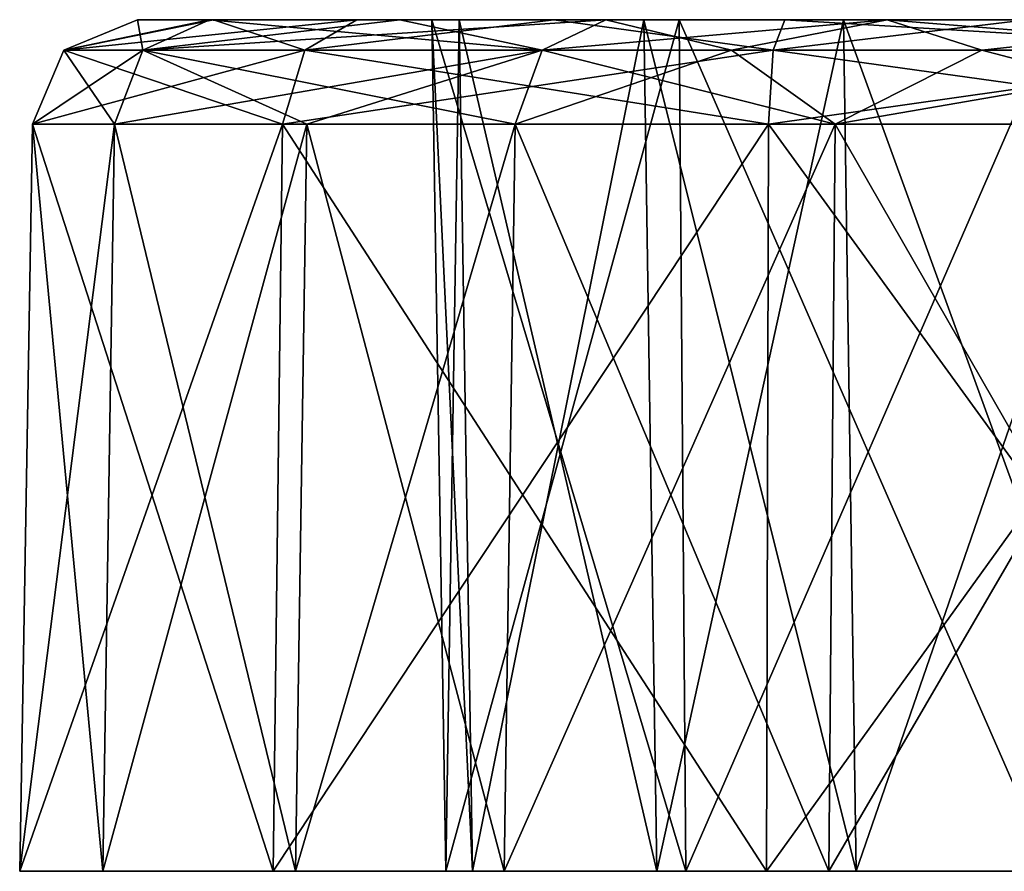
# Model space of a CAD drawing. Header units: millimetres. Extents: x -52 to 107, y -6 to 112.
# Tile 1 of 256: x -52 to -43, y -6 to 2. Entities that reach past the tile are written whole.
import ezdxf

# ---------------------------------------------------------------- set-up
doc = ezdxf.new("R2010")
doc.units = ezdxf.units.MM
doc.header["$LTSCALE"] = 65.185185
for name, color, linetype in [('2978', 7, 'CONTINUOUS'), ('2979', 7, 'CONTINUOUS'), ('360', 7, 'CONTINUOUS'), ('361', 7, 'CONTINUOUS'), ('362', 7, 'CONTINUOUS'), ('363', 7, 'CONTINUOUS'), ('365', 7, 'CONTINUOUS'), ('366', 7, 'CONTINUOUS'), ('375', 7, 'CONTINUOUS'), ('376', 7, 'CONTINUOUS'), ('377', 7, 'CONTINUOUS'), ('379', 7, 'CONTINUOUS'), ('381', 7, 'CONTINUOUS'), ('382', 7, 'CONTINUOUS'), ('384', 7, 'CONTINUOUS'), ('385', 7, 'CONTINUOUS'), ('386', 7, 'CONTINUOUS'), ('389', 7, 'CONTINUOUS'), ('390', 7, 'CONTINUOUS'), ('391', 7, 'CONTINUOUS'), ('61', 7, 'CONTINUOUS')]:
    doc.layers.add(name, color=color, linetype=linetype)

msp = doc.modelspace()

# ---------------------------------------------------------------- linework, layer by layer
at = {"layer": '2978', "color": 7, "linetype": 'CONTINUOUS', "true_color": 0xe0f2ff}
for points in [[(-50.485, 2.2513, 39.1447), (-50.4478, 2.2513, 32.5566), (-51.1617, 2.2513, 34.7166), (-50.485, 2.2513, 39.1447)], [(-50.485, 2.2513, 39.1447), (-48.6978, 2.2513, 42.5193), (-50.4478, 2.2513, 32.5566), (-50.485, 2.2513, 39.1447)], [(-48.6978, 2.2513, 42.5193), (-49.1007, 2.2513, 30.7236), (-50.4478, 2.2513, 32.5566), (-48.6978, 2.2513, 42.5193)], [(-48.6978, 2.2513, 42.5193), (-48.3988, 2.2513, 34.4268), (-49.1007, 2.2513, 30.7236), (-48.6978, 2.2513, 42.5193)], [(-48.3988, 2.2513, 34.4268), (-47.2525, 2.2513, 29.3972), (-49.1007, 2.2513, 30.7236), (-48.3988, 2.2513, 34.4268)], [(-48.1416, 2.2513, 37.9685), (-48.3988, 2.2513, 34.4268), (-48.6978, 2.2513, 42.5193), (-48.1416, 2.2513, 37.9685)], [(-46.7646, 2.2513, 45.8124), (-48.1416, 2.2513, 37.9685), (-48.6978, 2.2513, 42.5193), (-46.7646, 2.2513, 45.8124)], [(-48.3988, 2.2513, 34.4268), (-46.0763, 2.2513, 31.7406), (-47.2525, 2.2513, 29.3972), (-48.3988, 2.2513, 34.4268)], [(-46.4081, 2.2513, 41.2416), (-48.1416, 2.2513, 37.9685), (-46.7646, 2.2513, 45.8124), (-46.4081, 2.2513, 41.2416)], [(-46.0763, 2.2513, 31.7406), (-45.0846, 2.2513, 28.7078), (-47.2525, 2.2513, 29.3972), (-46.0763, 2.2513, 31.7406)], [(-46.4081, 2.2513, 41.2416), (-46.7646, 2.2513, 45.8124), (-44.1231, 2.2513, 48.341), (-46.4081, 2.2513, 41.2416)], [(-44.533, 2.2513, 44.4358), (-46.4081, 2.2513, 41.2416), (-44.1231, 2.2513, 48.341), (-44.533, 2.2513, 44.4358)], [(-46.0763, 2.2513, 31.7406), (-42.5346, 2.2513, 31.4834), (-45.0846, 2.2513, 28.7078), (-46.0763, 2.2513, 31.7406)], [(-42.5346, 2.2513, 31.4834), (-42.8099, 2.2513, 28.7229), (-45.0846, 2.2513, 28.7078), (-42.5346, 2.2513, 31.4834)], [(-41.654, 2.2513, 46.5146), (-44.533, 2.2513, 44.4358), (-44.1231, 2.2513, 48.341), (-41.654, 2.2513, 46.5146)], [(-40.5842, 2.2513, 49.2617), (-41.654, 2.2513, 46.5146), (-44.1231, 2.2513, 48.341), (-40.5842, 2.2513, 49.2617)]]:
    msp.add_3dface(points, dxfattribs=at)
at = {"layer": '2979', "color": 7, "linetype": 'CONTINUOUS', "true_color": 0xe0f2ff}
for points in [[(-50.485, 2.2513, -39.1447), (-51.1617, 2.2513, -34.7166), (-50.4478, 2.2513, -32.5566), (-50.485, 2.2513, -39.1447)], [(-48.6978, 2.2513, -42.5193), (-50.485, 2.2513, -39.1447), (-49.1007, 2.2513, -30.7236), (-48.6978, 2.2513, -42.5193)], [(-50.485, 2.2513, -39.1447), (-50.4478, 2.2513, -32.5566), (-49.1007, 2.2513, -30.7236), (-50.485, 2.2513, -39.1447)], [(-48.3988, 2.2513, -34.4268), (-48.6978, 2.2513, -42.5193), (-49.1007, 2.2513, -30.7236), (-48.3988, 2.2513, -34.4268)], [(-48.3988, 2.2513, -34.4268), (-49.1007, 2.2513, -30.7236), (-47.2525, 2.2513, -29.3972), (-48.3988, 2.2513, -34.4268)], [(-48.3988, 2.2513, -34.4268), (-48.1416, 2.2513, -37.9685), (-48.6978, 2.2513, -42.5193), (-48.3988, 2.2513, -34.4268)], [(-48.1416, 2.2513, -37.9685), (-46.7646, 2.2513, -45.8124), (-48.6978, 2.2513, -42.5193), (-48.1416, 2.2513, -37.9685)], [(-46.0763, 2.2513, -31.7406), (-48.3988, 2.2513, -34.4268), (-47.2525, 2.2513, -29.3972), (-46.0763, 2.2513, -31.7406)], [(-48.1416, 2.2513, -37.9685), (-46.4081, 2.2513, -41.2416), (-46.7646, 2.2513, -45.8124), (-48.1416, 2.2513, -37.9685)], [(-46.0763, 2.2513, -31.7406), (-47.2525, 2.2513, -29.3972), (-45.0846, 2.2513, -28.7078), (-46.0763, 2.2513, -31.7406)], [(-46.4081, 2.2513, -41.2416), (-44.533, 2.2513, -44.4358), (-46.7646, 2.2513, -45.8124), (-46.4081, 2.2513, -41.2416)], [(-44.533, 2.2513, -44.4358), (-44.1231, 2.2513, -48.341), (-46.7646, 2.2513, -45.8124), (-44.533, 2.2513, -44.4358)], [(-42.5346, 2.2513, -31.4834), (-46.0763, 2.2513, -31.7406), (-42.8099, 2.2513, -28.7229), (-42.5346, 2.2513, -31.4834)], [(-46.0763, 2.2513, -31.7406), (-45.0846, 2.2513, -28.7078), (-42.8099, 2.2513, -28.7229), (-46.0763, 2.2513, -31.7406)], [(-44.533, 2.2513, -44.4358), (-41.654, 2.2513, -46.5146), (-44.1231, 2.2513, -48.341), (-44.533, 2.2513, -44.4358)], [(-41.654, 2.2513, -46.5146), (-40.5842, 2.2513, -49.2617), (-44.1231, 2.2513, -48.341), (-41.654, 2.2513, -46.5146)]]:
    msp.add_3dface(points, dxfattribs=at)
at = {"layer": '360', "color": 7, "linetype": 'CONTINUOUS', "true_color": 0xe0f2ff}
for points in [[(-51.4881, -5.7487, -39.6482), (-52.2677, -5.7487, -34.5256), (-51.3786, 1.2687, -39.5932), (-51.4881, -5.7487, -39.6482)], [(-52.2677, -5.7487, -34.5256), (-49.8874, -5.7487, -29.9231), (-52.1468, 1.2687, -34.5455), (-52.2677, -5.7487, -34.5256)], [(-51.3786, 1.2687, -39.5932), (-52.2677, -5.7487, -34.5256), (-52.1468, 1.2687, -34.5455), (-51.3786, 1.2687, -39.5932)], [(-52.1468, 1.2687, -34.5455), (-49.8874, -5.7487, -29.9231), (-49.8013, 1.2687, -30.0102), (-52.1468, 1.2687, -34.5455)], [(-49.8874, -5.7487, -29.9231), (-45.2564, -5.7487, -27.5986), (-49.8013, 1.2687, -30.0102), (-49.8874, -5.7487, -29.9231)], [(-49.8013, 1.2687, -30.0102), (-45.2564, -5.7487, -27.5986), (-45.238, 1.2687, -27.7197), (-49.8013, 1.2687, -30.0102)], [(-45.2564, -5.7487, -27.5986), (-40.1436, -5.7487, -28.4402), (-45.238, 1.2687, -27.7197), (-45.2564, -5.7487, -27.5986)], [(-45.238, 1.2687, -27.7197), (-40.1436, -5.7487, -28.4402), (-40.1999, 1.2687, -28.549), (-45.238, 1.2687, -27.7197)]]:
    msp.add_3dface(points, dxfattribs=at)
at = {"layer": '361', "color": 7, "linetype": 'CONTINUOUS', "true_color": 0xe0f2ff}
for points in [[(-49.6779, -5.7487, -43.0661), (-51.4881, -5.7487, -39.6482), (-49.5709, 1.2687, -43.0064), (-49.6779, -5.7487, -43.0661)], [(-51.4881, -5.7487, -39.6482), (-51.3786, 1.2687, -39.5932), (-49.5709, 1.2687, -43.0064), (-51.4881, -5.7487, -39.6482)], [(-47.7198, -5.7487, -46.4016), (-49.6779, -5.7487, -43.0661), (-47.6156, 1.2687, -46.3373), (-47.7198, -5.7487, -46.4016)], [(-47.6156, 1.2687, -46.3373), (-49.6779, -5.7487, -43.0661), (-49.5709, 1.2687, -43.0064), (-47.6156, 1.2687, -46.3373)]]:
    msp.add_3dface(points, dxfattribs=at)
at = {"layer": '362', "color": 7, "linetype": 'CONTINUOUS', "true_color": 0xe0f2ff}
for points in [[(-44.67, -5.7487, -49.321), (-47.7198, -5.7487, -46.4016), (-44.6103, 1.2687, -49.2141), (-44.67, -5.7487, -49.321)], [(-47.7198, -5.7487, -46.4016), (-47.6156, 1.2687, -46.3373), (-44.6103, 1.2687, -49.2141), (-47.7198, -5.7487, -46.4016)], [(-40.5842, -5.7487, -50.384), (-44.67, -5.7487, -49.321), (-40.5842, 1.2687, -50.2615), (-40.5842, -5.7487, -50.384)], [(-40.5842, 1.2687, -50.2615), (-44.67, -5.7487, -49.321), (-44.6103, 1.2687, -49.2141), (-40.5842, 1.2687, -50.2615)]]:
    msp.add_3dface(points, dxfattribs=at)
at = {"layer": '363', "color": 7, "linetype": 'CONTINUOUS', "true_color": 0xe0f2ff}
for points in [[(-48.2662, -5.7487, -34.4708), (-48.0168, -5.7487, -37.9059), (-48.3988, 2.2513, -34.4268), (-48.2662, -5.7487, -34.4708)], [(-46.0763, 2.2513, -31.7406), (-48.2662, -5.7487, -34.4708), (-48.3988, 2.2513, -34.4268), (-46.0763, 2.2513, -31.7406)], [(-48.3988, 2.2513, -34.4268), (-48.0168, -5.7487, -37.9059), (-48.1416, 2.2513, -37.9685), (-48.3988, 2.2513, -34.4268)], [(-46.0137, -5.7487, -31.8654), (-48.2662, -5.7487, -34.4708), (-46.0763, 2.2513, -31.7406), (-46.0137, -5.7487, -31.8654)], [(-42.5346, 2.2513, -31.4834), (-46.0137, -5.7487, -31.8654), (-46.0763, 2.2513, -31.7406), (-42.5346, 2.2513, -31.4834)], [(-42.5786, -5.7487, -31.616), (-46.0137, -5.7487, -31.8654), (-42.5346, 2.2513, -31.4834), (-42.5786, -5.7487, -31.616)]]:
    msp.add_3dface(points, dxfattribs=at)
at = {"layer": '365', "color": 7, "linetype": 'CONTINUOUS', "true_color": 0xe0f2ff}
for points in [[(-44.4141, -5.7487, -44.3625), (-41.6218, -5.7487, -46.3787), (-44.533, 2.2513, -44.4358), (-44.4141, -5.7487, -44.3625)], [(-44.533, 2.2513, -44.4358), (-41.6218, -5.7487, -46.3787), (-41.654, 2.2513, -46.5146), (-44.533, 2.2513, -44.4358)]]:
    msp.add_3dface(points, dxfattribs=at)
at = {"layer": '366', "color": 7, "linetype": 'CONTINUOUS', "true_color": 0xe0f2ff}
for points in [[(-48.0168, -5.7487, -37.9059), (-46.2861, -5.7487, -41.1736), (-48.1416, 2.2513, -37.9685), (-48.0168, -5.7487, -37.9059)], [(-48.1416, 2.2513, -37.9685), (-46.2861, -5.7487, -41.1736), (-46.4081, 2.2513, -41.2416), (-48.1416, 2.2513, -37.9685)], [(-46.2861, -5.7487, -41.1736), (-44.4141, -5.7487, -44.3625), (-46.4081, 2.2513, -41.2416), (-46.2861, -5.7487, -41.1736)], [(-44.4141, -5.7487, -44.3625), (-44.533, 2.2513, -44.4358), (-46.4081, 2.2513, -41.2416), (-44.4141, -5.7487, -44.3625)]]:
    msp.add_3dface(points, dxfattribs=at)
at = {"layer": '375', "color": 7, "linetype": 'CONTINUOUS', "true_color": 0xe0f2ff}
for points in [[(-47.7198, -5.7487, 46.4016), (-44.67, -5.7487, 49.321), (-47.6156, 1.2687, 46.3373), (-47.7198, -5.7487, 46.4016)], [(-47.6156, 1.2687, 46.3373), (-44.67, -5.7487, 49.321), (-44.6103, 1.2687, 49.2141), (-47.6156, 1.2687, 46.3373)], [(-44.67, -5.7487, 49.321), (-40.5842, -5.7487, 50.384), (-44.6103, 1.2687, 49.2141), (-44.67, -5.7487, 49.321)], [(-40.5842, -5.7487, 50.384), (-40.5842, 1.2687, 50.2615), (-44.6103, 1.2687, 49.2141), (-40.5842, -5.7487, 50.384)]]:
    msp.add_3dface(points, dxfattribs=at)
at = {"layer": '376', "color": 7, "linetype": 'CONTINUOUS', "true_color": 0xe0f2ff}
for points in [[(-51.4881, -5.7487, 39.6482), (-49.6779, -5.7487, 43.0661), (-51.3786, 1.2687, 39.5932), (-51.4881, -5.7487, 39.6482)], [(-51.3786, 1.2687, 39.5932), (-49.6779, -5.7487, 43.0661), (-49.5709, 1.2687, 43.0064), (-51.3786, 1.2687, 39.5932)], [(-49.6779, -5.7487, 43.0661), (-47.7198, -5.7487, 46.4016), (-49.5709, 1.2687, 43.0064), (-49.6779, -5.7487, 43.0661)], [(-47.7198, -5.7487, 46.4016), (-47.6156, 1.2687, 46.3373), (-49.5709, 1.2687, 43.0064), (-47.7198, -5.7487, 46.4016)]]:
    msp.add_3dface(points, dxfattribs=at)
at = {"layer": '377', "color": 7, "linetype": 'CONTINUOUS', "true_color": 0xe0f2ff}
for points in [[(-49.8874, -5.7487, 29.9231), (-52.2677, -5.7487, 34.5256), (-49.8013, 1.2687, 30.0102), (-49.8874, -5.7487, 29.9231)], [(-52.2677, -5.7487, 34.5256), (-51.4881, -5.7487, 39.6482), (-52.1468, 1.2687, 34.5455), (-52.2677, -5.7487, 34.5256)], [(-49.8013, 1.2687, 30.0102), (-52.2677, -5.7487, 34.5256), (-52.1468, 1.2687, 34.5455), (-49.8013, 1.2687, 30.0102)], [(-51.4881, -5.7487, 39.6482), (-51.3786, 1.2687, 39.5932), (-52.1468, 1.2687, 34.5455), (-51.4881, -5.7487, 39.6482)], [(-45.2564, -5.7487, 27.5986), (-49.8874, -5.7487, 29.9231), (-45.238, 1.2687, 27.7197), (-45.2564, -5.7487, 27.5986)], [(-45.238, 1.2687, 27.7197), (-49.8874, -5.7487, 29.9231), (-49.8013, 1.2687, 30.0102), (-45.238, 1.2687, 27.7197)], [(-40.1436, -5.7487, 28.4402), (-45.2564, -5.7487, 27.5986), (-40.1999, 1.2687, 28.549), (-40.1436, -5.7487, 28.4402)], [(-40.1999, 1.2687, 28.549), (-45.2564, -5.7487, 27.5986), (-45.238, 1.2687, 27.7197), (-40.1999, 1.2687, 28.549)]]:
    msp.add_3dface(points, dxfattribs=at)
at = {"layer": '379', "color": 7, "linetype": 'CONTINUOUS', "true_color": 0xe0f2ff}
for points in [[(-41.654, 2.2513, 46.5146), (-44.4141, -5.7487, 44.3625), (-44.533, 2.2513, 44.4358), (-41.654, 2.2513, 46.5146)], [(-41.6218, -5.7487, 46.3787), (-44.4141, -5.7487, 44.3625), (-41.654, 2.2513, 46.5146), (-41.6218, -5.7487, 46.3787)]]:
    msp.add_3dface(points, dxfattribs=at)
at = {"layer": '381', "color": 7, "linetype": 'CONTINUOUS', "true_color": 0xe0f2ff}
for points in [[(-48.2662, -5.7487, 34.4708), (-46.0137, -5.7487, 31.8654), (-48.3988, 2.2513, 34.4268), (-48.2662, -5.7487, 34.4708)], [(-48.1416, 2.2513, 37.9685), (-48.2662, -5.7487, 34.4708), (-48.3988, 2.2513, 34.4268), (-48.1416, 2.2513, 37.9685)], [(-48.3988, 2.2513, 34.4268), (-46.0137, -5.7487, 31.8654), (-46.0763, 2.2513, 31.7406), (-48.3988, 2.2513, 34.4268)], [(-48.0168, -5.7487, 37.9059), (-48.2662, -5.7487, 34.4708), (-48.1416, 2.2513, 37.9685), (-48.0168, -5.7487, 37.9059)], [(-46.0137, -5.7487, 31.8654), (-42.5786, -5.7487, 31.616), (-46.0763, 2.2513, 31.7406), (-46.0137, -5.7487, 31.8654)], [(-46.0763, 2.2513, 31.7406), (-42.5786, -5.7487, 31.616), (-42.5346, 2.2513, 31.4834), (-46.0763, 2.2513, 31.7406)]]:
    msp.add_3dface(points, dxfattribs=at)
at = {"layer": '382', "color": 7, "linetype": 'CONTINUOUS', "true_color": 0xe0f2ff}
for points in [[(-48.0168, -5.7487, 37.9059), (-48.1416, 2.2513, 37.9685), (-46.4081, 2.2513, 41.2416), (-48.0168, -5.7487, 37.9059)], [(-46.2861, -5.7487, 41.1736), (-48.0168, -5.7487, 37.9059), (-46.4081, 2.2513, 41.2416), (-46.2861, -5.7487, 41.1736)], [(-44.533, 2.2513, 44.4358), (-46.2861, -5.7487, 41.1736), (-46.4081, 2.2513, 41.2416), (-44.533, 2.2513, 44.4358)], [(-44.4141, -5.7487, 44.3625), (-46.2861, -5.7487, 41.1736), (-44.533, 2.2513, 44.4358), (-44.4141, -5.7487, 44.3625)]]:
    msp.add_3dface(points, dxfattribs=at)
at = {"layer": '384', "color": 7, "linetype": 'CONTINUOUS', "true_color": 0xe0f2ff}
for points in [[(-46.7646, 2.2513, -45.8124), (-44.1231, 2.2513, -48.341), (-47.3611, 1.9645, -46.1804), (-46.7646, 2.2513, -45.8124)], [(-47.3611, 1.9645, -46.1804), (-44.1231, 2.2513, -48.341), (-45.5831, 1.9645, -48.1979), (-47.3611, 1.9645, -46.1804)], [(-45.5831, 1.9645, -48.1979), (-44.1231, 2.2513, -48.341), (-43.2348, 1.9645, -49.5084), (-45.5831, 1.9645, -48.1979)], [(-44.1231, 2.2513, -48.341), (-40.5842, 2.2513, -49.2617), (-43.2348, 1.9645, -49.5084), (-44.1231, 2.2513, -48.341)], [(-40.5842, 2.2513, -49.2617), (-40.5842, 1.9645, -49.9626), (-43.2348, 1.9645, -49.5084), (-40.5842, 2.2513, -49.2617)], [(-44.6103, 1.2687, -49.2141), (-47.6156, 1.2687, -46.3373), (-45.5831, 1.9645, -48.1979), (-44.6103, 1.2687, -49.2141)], [(-47.6156, 1.2687, -46.3373), (-47.3611, 1.9645, -46.1804), (-45.5831, 1.9645, -48.1979), (-47.6156, 1.2687, -46.3373)], [(-44.6103, 1.2687, -49.2141), (-45.5831, 1.9645, -48.1979), (-43.2348, 1.9645, -49.5084), (-44.6103, 1.2687, -49.2141)], [(-40.5842, 1.2687, -50.2615), (-44.6103, 1.2687, -49.2141), (-40.5842, 1.9645, -49.9626), (-40.5842, 1.2687, -50.2615)], [(-40.5842, 1.9645, -49.9626), (-44.6103, 1.2687, -49.2141), (-43.2348, 1.9645, -49.5084), (-40.5842, 1.9645, -49.9626)]]:
    msp.add_3dface(points, dxfattribs=at)
at = {"layer": '385', "color": 7, "linetype": 'CONTINUOUS', "true_color": 0xe0f2ff}
for points in [[(-50.485, 2.2513, -39.1447), (-47.3611, 1.9645, -46.1804), (-51.1115, 1.9645, -39.4591), (-50.485, 2.2513, -39.1447)], [(-48.6978, 2.2513, -42.5193), (-47.3611, 1.9645, -46.1804), (-50.485, 2.2513, -39.1447), (-48.6978, 2.2513, -42.5193)], [(-46.7646, 2.2513, -45.8124), (-47.3611, 1.9645, -46.1804), (-48.6978, 2.2513, -42.5193), (-46.7646, 2.2513, -45.8124)], [(-49.5709, 1.2687, -43.0064), (-51.3786, 1.2687, -39.5932), (-51.1115, 1.9645, -39.4591), (-49.5709, 1.2687, -43.0064)], [(-47.6156, 1.2687, -46.3373), (-49.5709, 1.2687, -43.0064), (-51.1115, 1.9645, -39.4591), (-47.6156, 1.2687, -46.3373)], [(-47.3611, 1.9645, -46.1804), (-47.6156, 1.2687, -46.3373), (-51.1115, 1.9645, -39.4591), (-47.3611, 1.9645, -46.1804)]]:
    msp.add_3dface(points, dxfattribs=at)
at = {"layer": '386', "color": 7, "linetype": 'CONTINUOUS', "true_color": 0xe0f2ff}
for points in [[(-50.485, 2.2513, -39.1447), (-51.1115, 1.9645, -39.4591), (-51.8519, 1.9645, -34.594), (-50.485, 2.2513, -39.1447)], [(-51.1617, 2.2513, -34.7166), (-50.485, 2.2513, -39.1447), (-51.8519, 1.9645, -34.594), (-51.1617, 2.2513, -34.7166)], [(-50.4478, 2.2513, -32.5566), (-51.1617, 2.2513, -34.7166), (-51.8519, 1.9645, -34.594), (-50.4478, 2.2513, -32.5566)], [(-49.5912, 1.9645, -30.2228), (-50.4478, 2.2513, -32.5566), (-51.8519, 1.9645, -34.594), (-49.5912, 1.9645, -30.2228)], [(-49.1007, 2.2513, -30.7236), (-50.4478, 2.2513, -32.5566), (-49.5912, 1.9645, -30.2228), (-49.1007, 2.2513, -30.7236)], [(-47.2525, 2.2513, -29.3972), (-49.1007, 2.2513, -30.7236), (-49.5912, 1.9645, -30.2228), (-47.2525, 2.2513, -29.3972)], [(-45.193, 1.9645, -28.0153), (-47.2525, 2.2513, -29.3972), (-49.5912, 1.9645, -30.2228), (-45.193, 1.9645, -28.0153)], [(-45.0846, 2.2513, -28.7078), (-47.2525, 2.2513, -29.3972), (-45.193, 1.9645, -28.0153), (-45.0846, 2.2513, -28.7078)], [(-40.3372, 1.9645, -28.8145), (-45.0846, 2.2513, -28.7078), (-45.193, 1.9645, -28.0153), (-40.3372, 1.9645, -28.8145)], [(-42.8099, 2.2513, -28.7229), (-45.0846, 2.2513, -28.7078), (-40.3372, 1.9645, -28.8145), (-42.8099, 2.2513, -28.7229)], [(-51.3786, 1.2687, -39.5932), (-52.1468, 1.2687, -34.5455), (-51.1115, 1.9645, -39.4591), (-51.3786, 1.2687, -39.5932)], [(-52.1468, 1.2687, -34.5455), (-49.8013, 1.2687, -30.0102), (-51.8519, 1.9645, -34.594), (-52.1468, 1.2687, -34.5455)], [(-51.1115, 1.9645, -39.4591), (-52.1468, 1.2687, -34.5455), (-51.8519, 1.9645, -34.594), (-51.1115, 1.9645, -39.4591)], [(-49.8013, 1.2687, -30.0102), (-49.5912, 1.9645, -30.2228), (-51.8519, 1.9645, -34.594), (-49.8013, 1.2687, -30.0102)], [(-49.8013, 1.2687, -30.0102), (-45.238, 1.2687, -27.7197), (-49.5912, 1.9645, -30.2228), (-49.8013, 1.2687, -30.0102)], [(-45.238, 1.2687, -27.7197), (-45.193, 1.9645, -28.0153), (-49.5912, 1.9645, -30.2228), (-45.238, 1.2687, -27.7197)], [(-45.238, 1.2687, -27.7197), (-40.1999, 1.2687, -28.549), (-45.193, 1.9645, -28.0153), (-45.238, 1.2687, -27.7197)], [(-40.1999, 1.2687, -28.549), (-40.3372, 1.9645, -28.8145), (-45.193, 1.9645, -28.0153), (-40.1999, 1.2687, -28.549)]]:
    msp.add_3dface(points, dxfattribs=at)
at = {"layer": '389', "color": 7, "linetype": 'CONTINUOUS', "true_color": 0xe0f2ff}
for points in [[(-47.3611, 1.9645, 46.1804), (-45.5831, 1.9645, 48.1979), (-46.7646, 2.2513, 45.8124), (-47.3611, 1.9645, 46.1804)], [(-46.7646, 2.2513, 45.8124), (-45.5831, 1.9645, 48.1979), (-44.1231, 2.2513, 48.341), (-46.7646, 2.2513, 45.8124)], [(-45.5831, 1.9645, 48.1979), (-43.2348, 1.9645, 49.5084), (-44.1231, 2.2513, 48.341), (-45.5831, 1.9645, 48.1979)], [(-40.5842, 1.9645, 49.9626), (-40.5842, 2.2513, 49.2617), (-44.1231, 2.2513, 48.341), (-40.5842, 1.9645, 49.9626)], [(-43.2348, 1.9645, 49.5084), (-40.5842, 1.9645, 49.9626), (-44.1231, 2.2513, 48.341), (-43.2348, 1.9645, 49.5084)], [(-47.6156, 1.2687, 46.3373), (-44.6103, 1.2687, 49.2141), (-47.3611, 1.9645, 46.1804), (-47.6156, 1.2687, 46.3373)], [(-47.3611, 1.9645, 46.1804), (-44.6103, 1.2687, 49.2141), (-45.5831, 1.9645, 48.1979), (-47.3611, 1.9645, 46.1804)], [(-45.5831, 1.9645, 48.1979), (-44.6103, 1.2687, 49.2141), (-43.2348, 1.9645, 49.5084), (-45.5831, 1.9645, 48.1979)], [(-44.6103, 1.2687, 49.2141), (-40.5842, 1.2687, 50.2615), (-43.2348, 1.9645, 49.5084), (-44.6103, 1.2687, 49.2141)], [(-40.5842, 1.2687, 50.2615), (-40.5842, 1.9645, 49.9626), (-43.2348, 1.9645, 49.5084), (-40.5842, 1.2687, 50.2615)]]:
    msp.add_3dface(points, dxfattribs=at)
at = {"layer": '390', "color": 7, "linetype": 'CONTINUOUS', "true_color": 0xe0f2ff}
for points in [[(-47.3611, 1.9645, 46.1804), (-46.7646, 2.2513, 45.8124), (-51.1115, 1.9645, 39.4591), (-47.3611, 1.9645, 46.1804)], [(-51.1115, 1.9645, 39.4591), (-46.7646, 2.2513, 45.8124), (-48.6978, 2.2513, 42.5193), (-51.1115, 1.9645, 39.4591)], [(-50.485, 2.2513, 39.1447), (-51.1115, 1.9645, 39.4591), (-48.6978, 2.2513, 42.5193), (-50.485, 2.2513, 39.1447)], [(-51.3786, 1.2687, 39.5932), (-49.5709, 1.2687, 43.0064), (-47.3611, 1.9645, 46.1804), (-51.3786, 1.2687, 39.5932)], [(-51.3786, 1.2687, 39.5932), (-47.3611, 1.9645, 46.1804), (-51.1115, 1.9645, 39.4591), (-51.3786, 1.2687, 39.5932)], [(-49.5709, 1.2687, 43.0064), (-47.6156, 1.2687, 46.3373), (-47.3611, 1.9645, 46.1804), (-49.5709, 1.2687, 43.0064)]]:
    msp.add_3dface(points, dxfattribs=at)
at = {"layer": '391', "color": 7, "linetype": 'CONTINUOUS', "true_color": 0xe0f2ff}
for points in [[(-51.8519, 1.9645, 34.594), (-51.1115, 1.9645, 39.4591), (-51.1617, 2.2513, 34.7166), (-51.8519, 1.9645, 34.594)], [(-49.5912, 1.9645, 30.2228), (-51.8519, 1.9645, 34.594), (-49.1007, 2.2513, 30.7236), (-49.5912, 1.9645, 30.2228)], [(-49.1007, 2.2513, 30.7236), (-51.8519, 1.9645, 34.594), (-50.4478, 2.2513, 32.5566), (-49.1007, 2.2513, 30.7236)], [(-50.4478, 2.2513, 32.5566), (-51.8519, 1.9645, 34.594), (-51.1617, 2.2513, 34.7166), (-50.4478, 2.2513, 32.5566)], [(-51.1115, 1.9645, 39.4591), (-50.485, 2.2513, 39.1447), (-51.1617, 2.2513, 34.7166), (-51.1115, 1.9645, 39.4591)], [(-45.193, 1.9645, 28.0153), (-49.5912, 1.9645, 30.2228), (-47.2525, 2.2513, 29.3972), (-45.193, 1.9645, 28.0153)], [(-47.2525, 2.2513, 29.3972), (-49.5912, 1.9645, 30.2228), (-49.1007, 2.2513, 30.7236), (-47.2525, 2.2513, 29.3972)], [(-45.0846, 2.2513, 28.7078), (-45.193, 1.9645, 28.0153), (-47.2525, 2.2513, 29.3972), (-45.0846, 2.2513, 28.7078)], [(-40.3372, 1.9645, 28.8145), (-45.193, 1.9645, 28.0153), (-42.8099, 2.2513, 28.7229), (-40.3372, 1.9645, 28.8145)], [(-42.8099, 2.2513, 28.7229), (-45.193, 1.9645, 28.0153), (-45.0846, 2.2513, 28.7078), (-42.8099, 2.2513, 28.7229)], [(-52.1468, 1.2687, 34.5455), (-51.3786, 1.2687, 39.5932), (-51.8519, 1.9645, 34.594), (-52.1468, 1.2687, 34.5455)], [(-49.8013, 1.2687, 30.0102), (-52.1468, 1.2687, 34.5455), (-49.5912, 1.9645, 30.2228), (-49.8013, 1.2687, 30.0102)], [(-49.5912, 1.9645, 30.2228), (-52.1468, 1.2687, 34.5455), (-51.8519, 1.9645, 34.594), (-49.5912, 1.9645, 30.2228)], [(-51.3786, 1.2687, 39.5932), (-51.1115, 1.9645, 39.4591), (-51.8519, 1.9645, 34.594), (-51.3786, 1.2687, 39.5932)], [(-45.238, 1.2687, 27.7197), (-49.8013, 1.2687, 30.0102), (-45.193, 1.9645, 28.0153), (-45.238, 1.2687, 27.7197)], [(-45.193, 1.9645, 28.0153), (-49.8013, 1.2687, 30.0102), (-49.5912, 1.9645, 30.2228), (-45.193, 1.9645, 28.0153)], [(-40.1999, 1.2687, 28.549), (-45.238, 1.2687, 27.7197), (-40.3372, 1.9645, 28.8145), (-40.1999, 1.2687, 28.549)], [(-40.3372, 1.9645, 28.8145), (-45.238, 1.2687, 27.7197), (-45.193, 1.9645, 28.0153), (-40.3372, 1.9645, 28.8145)]]:
    msp.add_3dface(points, dxfattribs=at)
at = {"layer": '61', "color": 7, "linetype": 'CONTINUOUS', "true_color": 0xe0f2ff}
for points in [[(-52.2677, -5.7487, 34.5256), (-49.8874, -5.7487, 29.9231), (-51.4881, -5.7487, 39.6482), (-52.2677, -5.7487, 34.5256)], [(-52.2677, -5.7487, -34.5256), (-51.4881, -5.7487, -39.6482), (-49.8874, -5.7487, -29.9231), (-52.2677, -5.7487, -34.5256)], [(-51.4881, -5.7487, 39.6482), (-49.8874, -5.7487, 29.9231), (-49.6779, -5.7487, 43.0661), (-51.4881, -5.7487, 39.6482)], [(-51.4881, -5.7487, -39.6482), (-49.6779, -5.7487, -43.0661), (-49.8874, -5.7487, -29.9231), (-51.4881, -5.7487, -39.6482)], [(-49.8874, -5.7487, 29.9231), (-45.2564, -5.7487, 27.5986), (-48.2662, -5.7487, 34.4708), (-49.8874, -5.7487, 29.9231)], [(-49.6779, -5.7487, 43.0661), (-49.8874, -5.7487, 29.9231), (-48.2662, -5.7487, 34.4708), (-49.6779, -5.7487, 43.0661)], [(-49.8874, -5.7487, -29.9231), (-49.6779, -5.7487, -43.0661), (-48.2662, -5.7487, -34.4708), (-49.8874, -5.7487, -29.9231)], [(-45.2564, -5.7487, -27.5986), (-49.8874, -5.7487, -29.9231), (-46.0137, -5.7487, -31.8654), (-45.2564, -5.7487, -27.5986)], [(-46.0137, -5.7487, -31.8654), (-49.8874, -5.7487, -29.9231), (-48.2662, -5.7487, -34.4708), (-46.0137, -5.7487, -31.8654)], [(-47.7198, -5.7487, 46.4016), (-49.6779, -5.7487, 43.0661), (-48.0168, -5.7487, 37.9059), (-47.7198, -5.7487, 46.4016)], [(-48.0168, -5.7487, 37.9059), (-49.6779, -5.7487, 43.0661), (-48.2662, -5.7487, 34.4708), (-48.0168, -5.7487, 37.9059)], [(-49.6779, -5.7487, -43.0661), (-47.7198, -5.7487, -46.4016), (-48.2662, -5.7487, -34.4708), (-49.6779, -5.7487, -43.0661)], [(-48.2662, -5.7487, 34.4708), (-45.2564, -5.7487, 27.5986), (-46.0137, -5.7487, 31.8654), (-48.2662, -5.7487, 34.4708)], [(-48.2662, -5.7487, -34.4708), (-47.7198, -5.7487, -46.4016), (-48.0168, -5.7487, -37.9059), (-48.2662, -5.7487, -34.4708)], [(-46.2861, -5.7487, 41.1736), (-47.7198, -5.7487, 46.4016), (-48.0168, -5.7487, 37.9059), (-46.2861, -5.7487, 41.1736)], [(-48.0168, -5.7487, -37.9059), (-47.7198, -5.7487, -46.4016), (-46.2861, -5.7487, -41.1736), (-48.0168, -5.7487, -37.9059)], [(-44.67, -5.7487, 49.321), (-47.7198, -5.7487, 46.4016), (-46.2861, -5.7487, 41.1736), (-44.67, -5.7487, 49.321)], [(-47.7198, -5.7487, -46.4016), (-44.67, -5.7487, -49.321), (-46.2861, -5.7487, -41.1736), (-47.7198, -5.7487, -46.4016)], [(-44.4141, -5.7487, 44.3625), (-44.67, -5.7487, 49.321), (-46.2861, -5.7487, 41.1736), (-44.4141, -5.7487, 44.3625)], [(-46.2861, -5.7487, -41.1736), (-44.67, -5.7487, -49.321), (-44.4141, -5.7487, -44.3625), (-46.2861, -5.7487, -41.1736)], [(-46.0137, -5.7487, 31.8654), (-45.2564, -5.7487, 27.5986), (-42.5786, -5.7487, 31.616), (-46.0137, -5.7487, 31.8654)], [(-42.5786, -5.7487, -31.616), (-45.2564, -5.7487, -27.5986), (-46.0137, -5.7487, -31.8654), (-42.5786, -5.7487, -31.616)], [(-45.2564, -5.7487, 27.5986), (-40.1436, -5.7487, 28.4402), (-42.5786, -5.7487, 31.616), (-45.2564, -5.7487, 27.5986)], [(-40.1436, -5.7487, -28.4402), (-45.2564, -5.7487, -27.5986), (-42.5786, -5.7487, -31.616), (-40.1436, -5.7487, -28.4402)], [(-40.5842, -5.7487, 50.384), (-44.67, -5.7487, 49.321), (-41.6218, -5.7487, 46.3787), (-40.5842, -5.7487, 50.384)], [(-41.6218, -5.7487, 46.3787), (-44.67, -5.7487, 49.321), (-44.4141, -5.7487, 44.3625), (-41.6218, -5.7487, 46.3787)], [(-44.67, -5.7487, -49.321), (-40.5842, -5.7487, -50.384), (-44.4141, -5.7487, -44.3625), (-44.67, -5.7487, -49.321)], [(-44.4141, -5.7487, -44.3625), (-40.5842, -5.7487, -50.384), (-41.6218, -5.7487, -46.3787), (-44.4141, -5.7487, -44.3625)]]:
    msp.add_3dface(points, dxfattribs=at)

doc.saveas('drawing.dxf')
